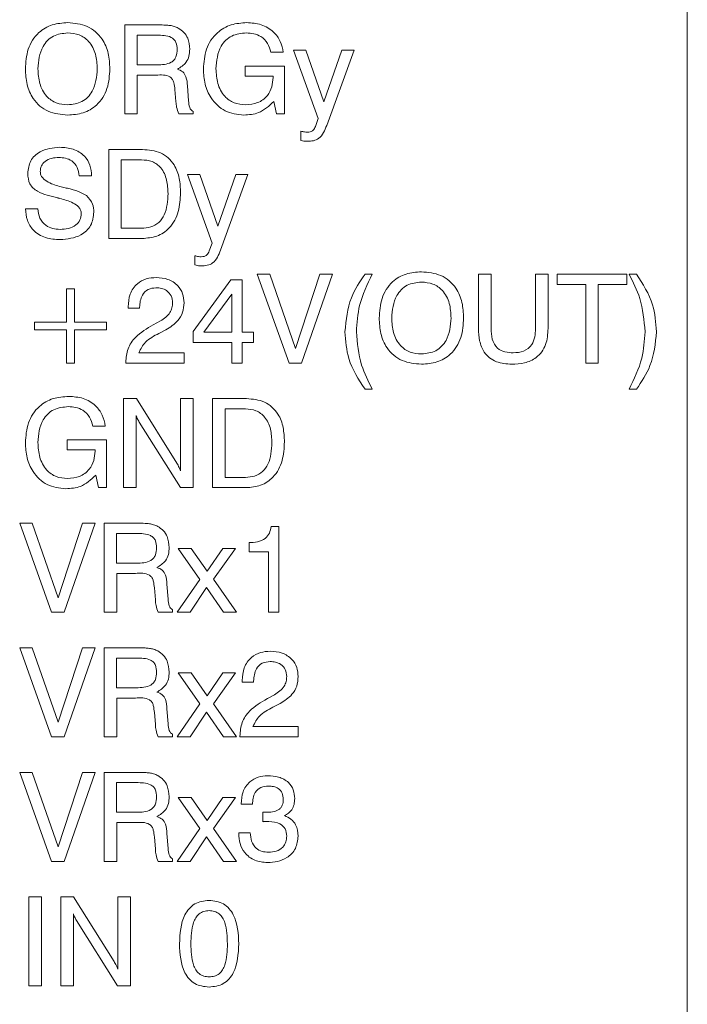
# Model space of a CAD drawing. Header units: millimetres. Extents: x 22 to 278, y 61 to 167.
# Tile 25 of 148: x 98.91 to 106.41, y 107.05 to 118.12. Entities that reach past the tile are written whole.
import ezdxf

# ---------------------------------------------------------------- set-up
doc = ezdxf.new("R2010")
doc.units = ezdxf.units.MM
doc.layers.get('0').update_dxf_attribs({"lineweight": 15})

msp = doc.modelspace()

# ---------------------------------------------------------------- linework, layer by layer
for p, q in [((106.4064, 98.3111), (106.4064, 129.6611)), ((100.0858, 118.0611), (100.4689, 118.0611)), ((100.0858, 117.0611), (100.0858, 118.0611)), ((100.2255, 117.9457), (100.2255, 117.6124)), ((100.4474, 117.9457), (100.2255, 117.9457)), ((101.8679, 117.7534), (101.7269, 117.7534)), ((101.9833, 117.779), (102.1205, 117.779)), ((102.2603, 117.0078), (101.9833, 117.779)), ((102.1205, 117.779), (102.323, 117.1985)), ((102.323, 117.1985), (102.5255, 117.779)), ((102.6628, 117.779), (102.3551, 116.9313)), ((102.5255, 117.779), (102.6628, 117.779)), ((100.2255, 117.6124), (100.4474, 117.6124)), ((101.4398, 117.4842), (101.4398, 117.5995)), ((101.4398, 117.5995), (101.8807, 117.5995)), ((101.8807, 117.5995), (101.8807, 117.0611)), ((100.2269, 117.497), (100.2269, 117.0611)), ((100.4372, 117.497), (100.2269, 117.497)), ((101.7525, 117.4842), (101.4398, 117.4842)), ((101.7525, 117.4717), (101.7525, 117.4842)), ((100.6618, 117.2013), (100.6499, 117.3339)), ((100.791, 117.3754), (100.8034, 117.2075)), ((100.6618, 117.1971), (100.6618, 117.2013)), ((101.7914, 117.0611), (101.7605, 117.2005)), ((100.8551, 117.0893), (100.8551, 117.0611)), ((100.2269, 117.0611), (100.0858, 117.0611)), ((100.8551, 117.0611), (100.6924, 117.0611)), ((101.8807, 117.0611), (101.7914, 117.0611)), ((102.2283, 116.9213), (102.2603, 117.0078)), ((102.0658, 116.7634), (102.0658, 116.8678)), ((99.9064, 115.6611), (99.9064, 116.6611)), ((99.9064, 116.6611), (100.2874, 116.6611)), ((100.276, 116.5457), (100.0474, 116.5457)), ((100.0474, 116.5457), (100.0474, 115.7765)), ((99.7141, 116.3662), (99.573, 116.3656)), ((100.791, 116.379), (100.9282, 116.379)), ((101.068, 115.6078), (100.791, 116.379)), ((100.9282, 116.379), (101.1307, 115.7985)), ((101.1307, 115.7985), (101.3332, 116.379)), ((101.4705, 116.379), (101.1628, 115.5313)), ((101.3332, 116.379), (101.4705, 116.379)), ((98.9705, 115.9944), (99.1115, 115.9944)), ((100.0474, 115.7765), (100.276, 115.7765)), ((100.282, 115.6611), (99.9064, 115.6611)), ((101.036, 115.5213), (101.068, 115.6078)), ((100.8735, 115.3634), (100.8735, 115.4678)), ((100.8551, 114.614), (101.2794, 115.197)), ((101.2794, 115.197), (101.4064, 115.197)), ((101.4064, 115.197), (101.4064, 114.6072)), ((101.573, 115.2611), (101.7149, 115.2611)), ((101.932, 114.2611), (101.573, 115.2611)), ((101.7149, 115.2611), (102.0041, 114.4239)), ((102.0041, 114.4239), (102.2796, 115.2611)), ((102.4192, 115.2611), (102.073, 114.2611)), ((102.2796, 115.2611), (102.4192, 115.2611)), ((102.7856, 115.2611), (102.8679, 115.2611)), ((104.0602, 115.2611), (104.2012, 115.2611)), ((104.0602, 114.6491), (104.0602, 115.2611)), ((104.2012, 115.2611), (104.2012, 114.6477)), ((104.7012, 115.2611), (104.8423, 115.2611)), ((104.7012, 114.6477), (104.7012, 115.2611)), ((104.8423, 115.2611), (104.8423, 114.6491)), ((104.9448, 115.2611), (105.7269, 115.2611)), ((104.9448, 115.1457), (104.9448, 115.2611)), ((105.7269, 115.2611), (105.7269, 115.1457)), ((105.7525, 115.2611), (105.8352, 115.2611)), ((99.432, 115.0944), (99.5217, 115.0944)), ((99.432, 114.7226), (99.432, 115.0944)), ((99.5217, 115.0944), (99.5217, 114.7226)), ((105.2653, 115.1457), (104.9448, 115.1457)), ((105.2653, 114.2611), (105.2653, 115.1457)), ((105.7269, 115.1457), (105.4064, 115.1457)), ((105.4064, 115.1457), (105.4064, 114.2611)), ((101.291, 115.0365), (100.9755, 114.6072)), ((101.291, 114.6072), (101.291, 115.0365)), ((100.1243, 114.8765), (100.1243, 114.8931)), ((100.2525, 114.8765), (100.1243, 114.8765)), ((100.2525, 114.8877), (100.2525, 114.8765)), ((99.073, 114.7226), (99.432, 114.7226)), ((99.073, 114.6329), (99.073, 114.7226)), ((99.5217, 114.7226), (99.8807, 114.7226)), ((99.8807, 114.7226), (99.8807, 114.6329)), ((100.4064, 114.6898), (100.4863, 114.7344)), ((99.432, 114.6329), (99.073, 114.6329)), ((99.432, 114.2611), (99.432, 114.6329)), ((99.8807, 114.6329), (99.5217, 114.6329)), ((99.5217, 114.6329), (99.5217, 114.2611)), ((100.5496, 114.6357), (100.4699, 114.5944)), ((100.8551, 114.4918), (100.8551, 114.614)), ((100.9755, 114.6072), (101.291, 114.6072)), ((101.4064, 114.6072), (101.5346, 114.6072)), ((101.5346, 114.6072), (101.5346, 114.4918)), ((101.291, 114.4918), (100.8551, 114.4918)), ((101.291, 114.2611), (101.291, 114.4918)), ((101.5346, 114.4918), (101.4064, 114.4918)), ((101.4064, 114.4918), (101.4064, 114.2611)), ((100.2437, 114.3765), (100.7525, 114.3765)), ((100.7525, 114.3765), (100.7525, 114.2611)), ((99.5217, 114.2611), (99.432, 114.2611)), ((100.0987, 114.2611), (100.0987, 114.2689)), ((100.7525, 114.2611), (100.0987, 114.2611)), ((101.4064, 114.2611), (101.291, 114.2611)), ((102.073, 114.2611), (101.932, 114.2611)), ((105.4064, 114.2611), (105.2653, 114.2611)), ((102.8679, 113.9662), (102.7856, 113.9662)), ((105.8352, 113.9662), (105.7525, 113.9662)), ((100.073, 113.8611), (100.2175, 113.8611)), ((100.073, 112.8611), (100.073, 113.8611)), ((100.2175, 113.8611), (100.6714, 113.1347)), ((100.7141, 113.0506), (100.7141, 113.8611)), ((100.7141, 113.8611), (100.8551, 113.8611)), ((100.8551, 113.8611), (100.8551, 112.8611)), ((101.073, 113.8611), (101.454, 113.8611)), ((101.073, 112.8611), (101.073, 113.8611)), ((100.2141, 113.6716), (100.2141, 112.8611)), ((101.4426, 113.7457), (101.2141, 113.7457)), ((101.2141, 113.7457), (101.2141, 112.9765)), ((99.8679, 113.5534), (99.7269, 113.5534)), ((100.712, 112.8611), (100.2491, 113.5977)), ((99.4398, 113.3995), (99.8807, 113.3995)), ((99.4398, 113.2842), (99.4398, 113.3995)), ((99.8807, 113.3995), (99.8807, 112.8611)), ((99.7525, 113.2842), (99.4398, 113.2842)), ((99.7525, 113.2717), (99.7525, 113.2842)), ((99.7914, 112.8611), (99.7605, 113.0005)), ((101.2141, 112.9765), (101.4426, 112.9765)), ((99.8807, 112.8611), (99.7914, 112.8611)), ((100.2141, 112.8611), (100.073, 112.8611)), ((100.8551, 112.8611), (100.712, 112.8611)), ((101.4486, 112.8611), (101.073, 112.8611)), ((98.9064, 112.4611), (99.0482, 112.4611)), ((99.2653, 111.4611), (98.9064, 112.4611)), ((99.0482, 112.4611), (99.3374, 111.6239)), ((99.3374, 111.6239), (99.6129, 112.4611)), ((99.7525, 112.4611), (99.4064, 111.4611)), ((99.6129, 112.4611), (99.7525, 112.4611)), ((99.8551, 111.4611), (99.8551, 112.4611)), ((99.8551, 112.4611), (100.2381, 112.4611)), ((100.2167, 112.3457), (99.9947, 112.3457)), ((99.9947, 112.3457), (99.9947, 112.0124)), ((101.7303, 112.4226), (101.8166, 112.4226)), ((101.8166, 112.4226), (101.8166, 111.4611)), ((101.4833, 112.1406), (101.4833, 112.2431)), ((100.9306, 111.8305), (100.6884, 112.179)), ((100.6884, 112.179), (100.8322, 112.179)), ((100.8322, 112.179), (101.0117, 111.921)), ((101.0117, 111.921), (101.1876, 112.179)), ((101.3294, 112.179), (101.0838, 111.8319)), ((101.1876, 112.179), (101.3294, 112.179)), ((101.7012, 112.1406), (101.4833, 112.1406)), ((101.7012, 111.4611), (101.7012, 112.1406)), ((99.9947, 112.0124), (100.2167, 112.0124)), ((100.2064, 111.897), (99.9961, 111.897)), ((99.9961, 111.897), (99.9961, 111.4611)), ((100.5602, 111.7754), (100.5726, 111.6075)), ((100.6756, 111.4611), (100.9306, 111.8305)), ((101.0838, 111.8319), (101.3423, 111.4611)), ((100.431, 111.6013), (100.4192, 111.7339)), ((101.0055, 111.7385), (100.8196, 111.4611)), ((101.1956, 111.4611), (101.0055, 111.7385)), ((100.431, 111.5971), (100.431, 111.6013)), ((99.4064, 111.4611), (99.2653, 111.4611)), ((99.9961, 111.4611), (99.8551, 111.4611)), ((100.6243, 111.4611), (100.4616, 111.4611)), ((100.6243, 111.4893), (100.6243, 111.4611)), ((100.8196, 111.4611), (100.6756, 111.4611)), ((101.3423, 111.4611), (101.1956, 111.4611)), ((101.8166, 111.4611), (101.7012, 111.4611)), ((98.9064, 111.0611), (99.0482, 111.0611)), ((99.2653, 110.0611), (98.9064, 111.0611)), ((99.0482, 111.0611), (99.3374, 110.2239)), ((99.3374, 110.2239), (99.6129, 111.0611)), ((99.7525, 111.0611), (99.4064, 110.0611)), ((99.6129, 111.0611), (99.7525, 111.0611)), ((99.8551, 110.0611), (99.8551, 111.0611)), ((99.8551, 111.0611), (100.2381, 111.0611)), ((99.9947, 110.9457), (99.9947, 110.6124)), ((100.2167, 110.9457), (99.9947, 110.9457)), ((100.6884, 110.779), (100.8322, 110.779)), ((100.9306, 110.4305), (100.6884, 110.779)), ((100.8322, 110.779), (101.0117, 110.521)), ((101.0117, 110.521), (101.1876, 110.779)), ((101.3294, 110.779), (101.0838, 110.4319)), ((101.1876, 110.779), (101.3294, 110.779)), ((101.4064, 110.6765), (101.4064, 110.6931)), ((101.5346, 110.6765), (101.4064, 110.6765)), ((101.5346, 110.6877), (101.5346, 110.6765)), ((99.9947, 110.6124), (100.2167, 110.6124)), ((100.2064, 110.497), (99.9961, 110.497)), ((99.9961, 110.497), (99.9961, 110.0611)), ((101.6884, 110.4898), (101.7683, 110.5344)), ((101.8316, 110.4357), (101.7519, 110.3944)), ((100.431, 110.2013), (100.4192, 110.3339)), ((100.5602, 110.3754), (100.5726, 110.2075)), ((100.6756, 110.0611), (100.9306, 110.4305)), ((101.0055, 110.3385), (100.8196, 110.0611)), ((101.1956, 110.0611), (101.0055, 110.3385)), ((101.0838, 110.4319), (101.3423, 110.0611)), ((100.431, 110.1971), (100.431, 110.2013)), ((101.5258, 110.1765), (102.0346, 110.1765)), ((102.0346, 110.1765), (102.0346, 110.0611)), ((99.4064, 110.0611), (99.2653, 110.0611)), ((99.9961, 110.0611), (99.8551, 110.0611)), ((100.6243, 110.0611), (100.4616, 110.0611)), ((100.6243, 110.0893), (100.6243, 110.0611)), ((100.8196, 110.0611), (100.6756, 110.0611)), ((101.3423, 110.0611), (101.1956, 110.0611)), ((101.3807, 110.0611), (101.3807, 110.0689)), ((102.0346, 110.0611), (101.3807, 110.0611)), ((99.2653, 108.6611), (98.9064, 109.6611)), ((98.9064, 109.6611), (99.0482, 109.6611)), ((99.0482, 109.6611), (99.3374, 108.8239)), ((99.3374, 108.8239), (99.6129, 109.6611)), ((99.7525, 109.6611), (99.4064, 108.6611)), ((99.6129, 109.6611), (99.7525, 109.6611)), ((99.8551, 108.6611), (99.8551, 109.6611)), ((99.8551, 109.6611), (100.2381, 109.6611)), ((99.9947, 109.5457), (99.9947, 109.2124)), ((100.2167, 109.5457), (99.9947, 109.5457)), ((100.6884, 109.379), (100.8322, 109.379)), ((100.9306, 109.0305), (100.6884, 109.379)), ((100.8322, 109.379), (101.0117, 109.121)), ((101.0117, 109.121), (101.1876, 109.379)), ((101.3294, 109.379), (101.0838, 109.0319)), ((101.1876, 109.379), (101.3294, 109.379)), ((101.3935, 109.3021), (101.3935, 109.3089)), ((101.5217, 109.3021), (101.3935, 109.3021)), ((99.9947, 109.2124), (100.2167, 109.2124)), ((101.6363, 109.1068), (101.6369, 109.2136)), ((101.6409, 109.1074), (101.6363, 109.1068)), ((100.2064, 109.097), (99.9961, 109.097)), ((99.9961, 109.097), (99.9961, 108.6611)), ((100.6756, 108.6611), (100.9306, 109.0305)), ((101.0838, 109.0319), (101.3423, 108.6611)), ((100.431, 108.8013), (100.4192, 108.9339)), ((100.5602, 108.9754), (100.5726, 108.8075)), ((101.0055, 108.9385), (100.8196, 108.6611)), ((101.1956, 108.6611), (101.0055, 108.9385)), ((101.3679, 108.9746), (101.3679, 108.9816)), ((101.3679, 108.9816), (101.4961, 108.9816)), ((100.431, 108.7971), (100.431, 108.8013)), ((100.6243, 108.6893), (100.6243, 108.6611)), ((99.4064, 108.6611), (99.2653, 108.6611)), ((99.9961, 108.6611), (99.8551, 108.6611)), ((100.6243, 108.6611), (100.4616, 108.6611)), ((100.8196, 108.6611), (100.6756, 108.6611)), ((101.3423, 108.6611), (101.1956, 108.6611)), ((99.0089, 108.2611), (99.1499, 108.2611)), ((99.0089, 107.2611), (99.0089, 108.2611)), ((99.1499, 108.2611), (99.1499, 107.2611)), ((99.3679, 108.2611), (99.5123, 108.2611)), ((99.3679, 107.2611), (99.3679, 108.2611)), ((99.5123, 108.2611), (99.9663, 107.5347)), ((100.0089, 108.2611), (100.1499, 108.2611)), ((100.0089, 107.4506), (100.0089, 108.2611)), ((100.1499, 108.2611), (100.1499, 107.2611)), ((99.5089, 108.0716), (99.5089, 107.2611)), ((100.0069, 107.2611), (99.544, 107.9977)), ((99.1499, 107.2611), (99.0089, 107.2611)), ((99.5089, 107.2611), (99.3679, 107.2611)), ((100.1499, 107.2611), (100.0069, 107.2611))]:
    msp.add_line(p, q)
for points, knots in [([(98.9705, 117.5675), (98.9752, 117.6423), (98.9848, 117.7914), (99.0988, 117.9758), (99.2697, 118.0748), (99.387, 118.0827), (99.4458, 118.0867)], [0, 0, 0, 0, 0.28065639, 0.559563, 0.77940449, 1, 1, 1, 1]), ([(99.4458, 118.0867), (99.5209, 118.0802), (99.6708, 118.0671), (99.836, 117.9223), (99.9102, 117.743), (99.9162, 117.6261), (99.9192, 117.5675)], [0, 0, 0, 0, 0.27994947, 0.55846742, 0.77891013, 1, 1, 1, 1]), ([(100.9705, 117.5661), (100.9757, 117.6417), (100.9862, 117.7926), (101.1066, 117.9754), (101.2791, 118.0744), (101.3977, 118.0826), (101.457, 118.0867)], [0, 0, 0, 0, 0.2805104, 0.5594555, 0.7793826, 1, 1, 1, 1]), ([(101.457, 118.0867), (101.5118, 118.083), (101.6211, 118.0756), (101.7568, 117.9959), (101.8412, 117.8799), (101.859, 117.7956), (101.8679, 117.7534)], [0, 0, 0, 0, 0.2803652, 0.5596239, 0.7795759, 1, 1, 1, 1]), ([(99.4458, 117.9713), (99.3899, 117.9653), (99.2782, 117.9534), (99.1307, 117.7999), (99.1188, 117.6557), (99.1115, 117.5675)], [0, 0, 0, 0, 0.2803874, 0.5599415, 1, 1, 1, 1]), ([(99.7782, 117.5675), (99.7752, 117.6229), (99.7692, 117.7333), (99.6973, 117.8754), (99.5768, 117.9607), (99.4895, 117.9678), (99.4458, 117.9713)], [0, 0, 0, 0, 0.28094, 0.560286, 0.7797841, 1, 1, 1, 1]), ([(100.4689, 118.0611), (100.4942, 118.0609), (100.536, 118.0605), (100.594, 118.0561), (100.6427, 118.0466), (100.6726, 118.033), (100.6876, 118.0262)], [0, 0, 0, 0, 0.34020057, 0.56029865, 0.78016673, 1, 1, 1, 1]), ([(100.6876, 118.0262), (100.7099, 118.0115), (100.7544, 117.9819), (100.8065, 117.8988), (100.8128, 117.8302), (100.8166, 117.7882)], [0, 0, 0, 0, 0.280382, 0.560589, 1, 1, 1, 1]), ([(101.4526, 117.9713), (101.3961, 117.9659), (101.2833, 117.9551), (101.1306, 117.8035), (101.1187, 117.6574), (101.1115, 117.5681)], [0, 0, 0, 0, 0.2807218, 0.5601278, 1, 1, 1, 1]), ([(101.7269, 117.7534), (101.7177, 117.7885), (101.6993, 117.8587), (101.6242, 117.9314), (101.5375, 117.9667), (101.481, 117.9698), (101.4526, 117.9713)], [0, 0, 0, 0, 0.2799482, 0.5590031, 0.7792814, 1, 1, 1, 1]), ([(100.6756, 117.786), (100.6738, 117.8133), (100.6711, 117.8542), (100.6414, 117.9009), (100.5721, 117.9453), (100.5028, 117.9455), (100.4474, 117.9457)], [0, 0, 0, 0, 0.2499136, 0.3751179, 0.5002848, 1, 1, 1, 1]), ([(100.4474, 117.6124), (100.5049, 117.6134), (100.5768, 117.6148), (100.6431, 117.6672), (100.6713, 117.7161), (100.6739, 117.7581), (100.6756, 117.786)], [0, 0, 0, 0, 0.4986779, 0.6240625, 0.7495587, 1, 1, 1, 1]), ([(100.8166, 117.7882), (100.815, 117.7621), (100.8118, 117.7099), (100.7717, 117.6218), (100.7136, 117.5856), (100.6782, 117.5635)], [0, 0, 0, 0, 0.2811417, 0.5617649, 1, 1, 1, 1]), ([(99.4458, 117.0483), (99.3706, 117.0548), (99.2206, 117.068), (99.0545, 117.2123), (98.9798, 117.3917), (98.9736, 117.5088), (98.9705, 117.5675)], [0, 0, 0, 0, 0.2799747, 0.5585368, 0.7789397, 1, 1, 1, 1]), ([(99.1115, 117.5675), (99.1145, 117.512), (99.1206, 117.4013), (99.1935, 117.2593), (99.3145, 117.1741), (99.402, 117.1671), (99.4458, 117.1636)], [0, 0, 0, 0, 0.28091526, 0.56022051, 0.77975387, 1, 1, 1, 1]), ([(99.4458, 117.1636), (99.5016, 117.1697), (99.613, 117.1819), (99.759, 117.3359), (99.7709, 117.4796), (99.7782, 117.5675)], [0, 0, 0, 0, 0.280273, 0.5599391, 1, 1, 1, 1]), ([(99.9192, 117.5675), (99.9145, 117.4928), (99.9051, 117.344), (99.7918, 117.1597), (99.6216, 117.0604), (99.5045, 117.0523), (99.4458, 117.0483)], [0, 0, 0, 0, 0.2806789, 0.5596353, 0.7794046, 1, 1, 1, 1]), ([(100.6782, 117.5635), (100.6996, 117.5557), (100.7423, 117.5403), (100.7846, 117.4675), (100.7886, 117.4104), (100.791, 117.3754)], [0, 0, 0, 0, 0.2800074, 0.55827579, 1, 1, 1, 1]), ([(101.4244, 117.0483), (101.3516, 117.0568), (101.206, 117.074), (101.0545, 117.2231), (100.98, 117.3953), (100.9736, 117.5091), (100.9705, 117.5661)], [0, 0, 0, 0, 0.2792699, 0.5583995, 0.7789645, 1, 1, 1, 1]), ([(101.1115, 117.5681), (101.1145, 117.5127), (101.1206, 117.4021), (101.193, 117.2604), (101.3132, 117.1745), (101.4005, 117.1673), (101.4442, 117.1636)], [0, 0, 0, 0, 0.2809446, 0.5602745, 0.7798262, 1, 1, 1, 1]), ([(100.6499, 117.3339), (100.6473, 117.3603), (100.6435, 117.3998), (100.6262, 117.4512), (100.5635, 117.5051), (100.4934, 117.5006), (100.4372, 117.497)], [0, 0, 0, 0, 0.2510367, 0.3764297, 0.5003325, 1, 1, 1, 1]), ([(101.4442, 117.1636), (101.4905, 117.1674), (101.5828, 117.175), (101.6896, 117.2563), (101.7455, 117.3631), (101.7502, 117.4355), (101.7525, 117.4717)], [0, 0, 0, 0, 0.2801884, 0.5591576, 0.7792559, 1, 1, 1, 1]), ([(100.6924, 117.0611), (100.6833, 117.0857), (100.667, 117.1297), (100.6634, 117.1765), (100.6618, 117.1971)], [0, 0, 0, 0, 0.5584111, 1, 1, 1, 1]), ([(100.8034, 117.2075), (100.8056, 117.1822), (100.8086, 117.147), (100.8295, 117.1054), (100.8466, 117.0947), (100.8551, 117.0893)], [0, 0, 0, 0, 0.5606769, 0.7806542, 1, 1, 1, 1]), ([(101.7605, 117.2005), (101.7071, 117.1505), (101.6113, 117.061), (101.4817, 117.0522), (101.4244, 117.0483)], [0, 0, 0, 0, 0.5581992, 1, 1, 1, 1]), ([(102.0658, 116.8678), (102.079, 116.8641), (102.1025, 116.8574), (102.1268, 116.8564), (102.1375, 116.8559)], [0, 0, 0, 0, 0.5599203, 1, 1, 1, 1]), ([(102.1375, 116.8559), (102.1488, 116.8565), (102.1714, 116.8577), (102.2088, 116.8775), (102.2209, 116.9047), (102.2283, 116.9213)], [0, 0, 0, 0, 0.2812835, 0.5613162, 1, 1, 1, 1]), ([(102.3551, 116.9313), (102.3333, 116.8754), (102.303, 116.7976), (102.2058, 116.7558), (102.1611, 116.7542), (102.1387, 116.7534)], [0, 0, 0, 0, 0.5585432, 0.7786537, 1, 1, 1, 1]), ([(102.1387, 116.7534), (102.1249, 116.754), (102.1003, 116.7551), (102.0764, 116.7609), (102.0658, 116.7634)], [0, 0, 0, 0, 0.559816, 1, 1, 1, 1]), ([(98.9961, 116.392), (99.0025, 116.4411), (99.0152, 116.5393), (99.1521, 116.6661), (99.2784, 116.6789), (99.3555, 116.6867)], [0, 0, 0, 0, 0.2800815, 0.5602487, 1, 1, 1, 1]), ([(99.3555, 116.6867), (99.4064, 116.6835), (99.508, 116.677), (99.6338, 116.6006), (99.7045, 116.4862), (99.7109, 116.4062), (99.7141, 116.3662)], [0, 0, 0, 0, 0.2806505, 0.5597011, 0.7794924, 1, 1, 1, 1]), ([(100.2874, 116.6611), (100.3569, 116.6555), (100.4956, 116.6443), (100.6463, 116.5061), (100.7067, 116.3377), (100.7116, 116.2298), (100.7141, 116.1757)], [0, 0, 0, 0, 0.2800467, 0.5581152, 0.7787196, 1, 1, 1, 1]), ([(99.3469, 116.5713), (99.3192, 116.5698), (99.2641, 116.5668), (99.1931, 116.5338), (99.1442, 116.4783), (99.1395, 116.4347), (99.1371, 116.4129)], [0, 0, 0, 0, 0.2810068, 0.5608592, 0.7803651, 1, 1, 1, 1]), ([(99.573, 116.3656), (99.5687, 116.3977), (99.56, 116.4618), (99.4995, 116.5337), (99.4226, 116.5674), (99.3721, 116.57), (99.3469, 116.5713)], [0, 0, 0, 0, 0.28026567, 0.55888712, 0.77909559, 1, 1, 1, 1]), ([(100.573, 116.1655), (100.5707, 116.2167), (100.5661, 116.3187), (100.5075, 116.4536), (100.3973, 116.5361), (100.3165, 116.5425), (100.276, 116.5457)], [0, 0, 0, 0, 0.2811769, 0.5605901, 0.7797941, 1, 1, 1, 1]), ([(99.1371, 116.4129), (99.1386, 116.3998), (99.1414, 116.3736), (99.1707, 116.3289), (99.2473, 116.276), (99.3231, 116.2555), (99.3737, 116.2418)], [0, 0, 0, 0, 0.1247901, 0.2498143, 0.4994931, 1, 1, 1, 1]), ([(99.3332, 116.1168), (99.2547, 116.1357), (99.1564, 116.1592), (99.0553, 116.2254), (99.0058, 116.2908), (99, 116.3516), (98.9961, 116.392)], [0, 0, 0, 0, 0.5009429, 0.6261882, 0.7512681, 1, 1, 1, 1]), ([(99.3737, 116.2418), (99.3838, 116.2393), (99.4017, 116.2347), (99.4197, 116.2303), (99.4276, 116.2284)], [0, 0, 0, 0, 0.55999938, 1, 1, 1, 1]), ([(99.4276, 116.2284), (99.4303, 116.2278), (99.435, 116.2268), (99.4397, 116.2255), (99.4418, 116.225)], [0, 0, 0, 0, 0.55993953, 1, 1, 1, 1]), ([(99.4418, 116.225), (99.4843, 116.2153), (99.56, 116.1982), (99.6275, 116.1601), (99.6572, 116.1434)], [0, 0, 0, 0, 0.5609071, 1, 1, 1, 1]), ([(99.3557, 116.1116), (99.3515, 116.1125), (99.344, 116.1141), (99.3365, 116.116), (99.3332, 116.1168)], [0, 0, 0, 0, 0.5600021, 1, 1, 1, 1]), ([(99.5987, 115.9411), (99.5971, 115.9544), (99.5938, 115.9809), (99.5623, 116.0251), (99.4837, 116.0767), (99.4069, 116.0976), (99.3557, 116.1116)], [0, 0, 0, 0, 0.1246741, 0.2496046, 0.4993263, 1, 1, 1, 1]), ([(99.6572, 116.1434), (99.684, 116.1135), (99.7321, 116.0598), (99.7374, 115.9884), (99.7397, 115.957)], [0, 0, 0, 0, 0.5582843, 1, 1, 1, 1]), ([(100.276, 115.7765), (100.3108, 115.7788), (100.3803, 115.7833), (100.4738, 115.8367), (100.5619, 115.9638), (100.5684, 116.0823), (100.573, 116.1655)], [0, 0, 0, 0, 0.1872317, 0.3737734, 0.560603, 1, 1, 1, 1]), ([(100.7141, 116.1757), (100.7102, 116.1044), (100.7026, 115.9623), (100.6075, 115.7804), (100.4503, 115.6739), (100.3382, 115.6654), (100.282, 115.6611)], [0, 0, 0, 0, 0.2809357, 0.5601478, 0.7796631, 1, 1, 1, 1]), ([(99.3595, 115.6483), (99.3044, 115.6515), (99.1947, 115.6581), (99.0576, 115.7402), (98.9841, 115.8653), (98.975, 115.9513), (98.9705, 115.9944)], [0, 0, 0, 0, 0.2806572, 0.5594293, 0.7792976, 1, 1, 1, 1]), ([(99.1115, 115.9944), (99.1154, 115.9586), (99.1233, 115.887), (99.1915, 115.808), (99.2757, 115.7686), (99.3318, 115.7653), (99.3599, 115.7636)], [0, 0, 0, 0, 0.2799175, 0.5588303, 0.7791028, 1, 1, 1, 1]), ([(99.7397, 115.957), (99.7332, 115.905), (99.7203, 115.8012), (99.5744, 115.6683), (99.441, 115.6558), (99.3595, 115.6483)], [0, 0, 0, 0, 0.2800099, 0.560069, 1, 1, 1, 1]), ([(99.3599, 115.7636), (99.3912, 115.7651), (99.4537, 115.7681), (99.5352, 115.8039), (99.5908, 115.8669), (99.596, 115.9164), (99.5987, 115.9411)], [0, 0, 0, 0, 0.2811235, 0.5609486, 0.7803381, 1, 1, 1, 1]), ([(101.1628, 115.5313), (101.141, 115.4754), (101.1107, 115.3976), (101.0135, 115.3558), (100.9688, 115.3542), (100.9464, 115.3534)], [0, 0, 0, 0, 0.5585432, 0.7786537, 1, 1, 1, 1]), ([(100.8735, 115.4678), (100.8867, 115.4641), (100.9101, 115.4574), (100.9345, 115.4564), (100.9452, 115.4559)], [0, 0, 0, 0, 0.5599203, 1, 1, 1, 1]), ([(100.9452, 115.4559), (100.9565, 115.4565), (100.9791, 115.4577), (101.0165, 115.4775), (101.0286, 115.5047), (101.036, 115.5213)], [0, 0, 0, 0, 0.2812835, 0.5613162, 1, 1, 1, 1]), ([(100.9464, 115.3534), (100.9326, 115.354), (100.908, 115.3551), (100.8841, 115.3609), (100.8735, 115.3634)], [0, 0, 0, 0, 0.55981597, 1, 1, 1, 1]), ([(100.1243, 114.8931), (100.1278, 114.9416), (100.1348, 115.0384), (100.215, 115.1539), (100.3264, 115.2151), (100.4024, 115.2201), (100.4404, 115.2226)], [0, 0, 0, 0, 0.28045108, 0.5593623, 0.779308, 1, 1, 1, 1]), ([(100.4404, 115.2226), (100.4851, 115.2193), (100.5742, 115.2128), (100.6817, 115.1421), (100.7442, 115.0427), (100.7497, 114.9726), (100.7525, 114.9376)], [0, 0, 0, 0, 0.2804405, 0.5596806, 0.7795919, 1, 1, 1, 1]), ([(102.5602, 114.6132), (102.5732, 114.7447), (102.5966, 114.9798), (102.7277, 115.175), (102.7856, 115.2611)], [0, 0, 0, 0, 0.5591203, 1, 1, 1, 1]), ([(102.8679, 115.2611), (102.8115, 115.1461), (102.7107, 114.9408), (102.6952, 114.7134), (102.6884, 114.6132)], [0, 0, 0, 0, 0.5599397, 1, 1, 1, 1]), ([(102.9448, 114.7675), (102.9496, 114.8423), (102.9591, 114.9914), (103.0732, 115.1758), (103.244, 115.2748), (103.3614, 115.2827), (103.4202, 115.2867)], [0, 0, 0, 0, 0.2806564, 0.559563, 0.7794045, 1, 1, 1, 1]), ([(103.4202, 115.2867), (103.4953, 115.2802), (103.6451, 115.2671), (103.8104, 115.1223), (103.8846, 114.943), (103.8905, 114.8261), (103.8935, 114.7675)], [0, 0, 0, 0, 0.2799495, 0.5584674, 0.7789101, 1, 1, 1, 1]), ([(105.932, 114.6132), (105.9207, 114.7405), (105.9004, 114.9681), (105.7977, 115.1715), (105.7525, 115.2611)], [0, 0, 0, 0, 0.55938799, 1, 1, 1, 1]), ([(105.8352, 115.2611), (105.9069, 115.1498), (106.0349, 114.9511), (106.0525, 114.7165), (106.0602, 114.6132)], [0, 0, 0, 0, 0.55973826, 1, 1, 1, 1]), ([(100.4374, 115.1072), (100.4068, 115.104), (100.3458, 115.0975), (100.2641, 115.0148), (100.2569, 114.9359), (100.2525, 114.8877)], [0, 0, 0, 0, 0.280567, 0.5602644, 1, 1, 1, 1]), ([(100.6243, 114.9386), (100.6216, 114.9653), (100.6161, 115.0187), (100.5632, 115.076), (100.5, 115.1038), (100.4583, 115.1061), (100.4374, 115.1072)], [0, 0, 0, 0, 0.2796101, 0.558548, 0.779048, 1, 1, 1, 1]), ([(103.4202, 115.1713), (103.3642, 115.1653), (103.2525, 115.1534), (103.1051, 114.9999), (103.0932, 114.8557), (103.0858, 114.7675)], [0, 0, 0, 0, 0.2803874, 0.5599415, 1, 1, 1, 1]), ([(103.7525, 114.7675), (103.7495, 114.8229), (103.7435, 114.9333), (103.6717, 115.0754), (103.5511, 115.1607), (103.4639, 115.1678), (103.4202, 115.1713)], [0, 0, 0, 0, 0.28094, 0.560286, 0.7797841, 1, 1, 1, 1]), ([(100.4863, 114.7344), (100.5276, 114.7618), (100.5852, 114.8001), (100.6205, 114.8814), (100.6231, 114.9195), (100.6243, 114.9386)], [0, 0, 0, 0, 0.5581266, 0.7790134, 1, 1, 1, 1]), ([(100.7525, 114.9376), (100.7497, 114.9016), (100.7439, 114.8297), (100.6771, 114.7149), (100.598, 114.6657), (100.5496, 114.6357)], [0, 0, 0, 0, 0.2802912, 0.560216, 1, 1, 1, 1]), ([(103.4202, 114.2483), (103.345, 114.2548), (103.195, 114.268), (103.0289, 114.4123), (102.9542, 114.5917), (102.9479, 114.7088), (102.9448, 114.7675)], [0, 0, 0, 0, 0.27997466, 0.55853676, 0.77893966, 1, 1, 1, 1]), ([(103.0858, 114.7675), (103.0889, 114.712), (103.095, 114.6013), (103.1679, 114.4593), (103.2889, 114.3741), (103.3764, 114.3671), (103.4202, 114.3636)], [0, 0, 0, 0, 0.2809153, 0.5602205, 0.7797539, 1, 1, 1, 1]), ([(103.4202, 114.3636), (103.4759, 114.3697), (103.5874, 114.3819), (103.7333, 114.5359), (103.7452, 114.6796), (103.7525, 114.7675)], [0, 0, 0, 0, 0.280273, 0.5599391, 1, 1, 1, 1]), ([(103.8935, 114.7675), (103.8888, 114.6928), (103.8795, 114.544), (103.7662, 114.3597), (103.596, 114.2604), (103.4788, 114.2523), (103.4202, 114.2483)], [0, 0, 0, 0, 0.2806789, 0.5596353, 0.7794046, 1, 1, 1, 1]), ([(100.0987, 114.2689), (100.1026, 114.3209), (100.1105, 114.4249), (100.2198, 114.5826), (100.3355, 114.6491), (100.4064, 114.6898)], [0, 0, 0, 0, 0.2799963, 0.5591981, 1, 1, 1, 1]), ([(104.4346, 114.2483), (104.3754, 114.2519), (104.2575, 114.2591), (104.12, 114.3666), (104.0665, 114.5109), (104.0623, 114.603), (104.0602, 114.6491)], [0, 0, 0, 0, 0.2805654, 0.558332, 0.7787362, 1, 1, 1, 1]), ([(104.2012, 114.6477), (104.203, 114.6081), (104.2064, 114.5293), (104.2618, 114.4263), (104.3575, 114.3813), (104.4195, 114.3781), (104.4506, 114.3765)], [0, 0, 0, 0, 0.2811563, 0.5592891, 0.7790219, 1, 1, 1, 1]), ([(104.8423, 114.6491), (104.8386, 114.5876), (104.8313, 114.4652), (104.7263, 114.3184), (104.5785, 114.2554), (104.4826, 114.2506), (104.4346, 114.2483)], [0, 0, 0, 0, 0.2806297, 0.5587355, 0.7789096, 1, 1, 1, 1]), ([(104.4506, 114.3765), (104.4906, 114.3788), (104.5701, 114.3835), (104.6625, 114.4568), (104.6971, 114.5546), (104.6998, 114.6166), (104.7012, 114.6477)], [0, 0, 0, 0, 0.2805967, 0.5581829, 0.7786934, 1, 1, 1, 1]), ([(100.4699, 114.5944), (100.4148, 114.566), (100.3168, 114.5156), (100.2659, 114.4188), (100.2437, 114.3765)], [0, 0, 0, 0, 0.5626058, 1, 1, 1, 1]), ([(102.7856, 113.9662), (102.7139, 114.0773), (102.586, 114.2757), (102.5681, 114.5101), (102.5602, 114.6132)], [0, 0, 0, 0, 0.5597464, 1, 1, 1, 1]), ([(102.6884, 114.6132), (102.6996, 114.4861), (102.7197, 114.2587), (102.8226, 114.0557), (102.8679, 113.9662)], [0, 0, 0, 0, 0.5593896, 1, 1, 1, 1]), ([(105.7525, 113.9662), (105.8087, 114.0811), (105.909, 114.2862), (105.925, 114.5133), (105.932, 114.6132)], [0, 0, 0, 0, 0.5599696, 1, 1, 1, 1]), ([(106.0602, 114.6132), (106.0471, 114.482), (106.0236, 114.2473), (105.8929, 114.0522), (105.8352, 113.9662)], [0, 0, 0, 0, 0.5591166, 1, 1, 1, 1]), ([(98.9705, 113.3661), (98.9757, 113.4417), (98.9862, 113.5926), (99.1066, 113.7754), (99.2791, 113.8744), (99.3977, 113.8826), (99.457, 113.8867)], [0, 0, 0, 0, 0.28051043, 0.55945549, 0.77938264, 1, 1, 1, 1]), ([(99.457, 113.8867), (99.5118, 113.883), (99.6211, 113.8756), (99.7568, 113.7959), (99.8412, 113.6799), (99.859, 113.5956), (99.8679, 113.5534)], [0, 0, 0, 0, 0.2803652, 0.5596239, 0.7795759, 1, 1, 1, 1]), ([(99.4526, 113.7713), (99.3961, 113.7659), (99.2833, 113.7551), (99.1306, 113.6035), (99.1187, 113.4574), (99.1115, 113.3681)], [0, 0, 0, 0, 0.2807218, 0.5601278, 1, 1, 1, 1]), ([(99.7269, 113.5534), (99.7177, 113.5885), (99.6993, 113.6587), (99.6242, 113.7314), (99.5375, 113.7667), (99.481, 113.7698), (99.4526, 113.7713)], [0, 0, 0, 0, 0.27994821, 0.55900313, 0.77928143, 1, 1, 1, 1]), ([(101.454, 113.8611), (101.5236, 113.8555), (101.6623, 113.8443), (101.8129, 113.7061), (101.8734, 113.5377), (101.8783, 113.4298), (101.8807, 113.3757)], [0, 0, 0, 0, 0.2800467, 0.5581152, 0.7787196, 1, 1, 1, 1]), ([(100.2491, 113.5977), (100.2416, 113.611), (100.2283, 113.6349), (100.2184, 113.6604), (100.2141, 113.6716)], [0, 0, 0, 0, 0.5599377, 1, 1, 1, 1]), ([(101.7397, 113.3655), (101.7374, 113.4167), (101.7328, 113.5187), (101.6741, 113.6536), (101.564, 113.7361), (101.4831, 113.7425), (101.4426, 113.7457)], [0, 0, 0, 0, 0.2811769, 0.5605901, 0.7797941, 1, 1, 1, 1]), ([(99.4244, 112.8483), (99.3516, 112.8568), (99.206, 112.874), (99.0545, 113.0231), (98.98, 113.1953), (98.9736, 113.3091), (98.9705, 113.3661)], [0, 0, 0, 0, 0.2792699, 0.5583995, 0.7789645, 1, 1, 1, 1]), ([(99.1115, 113.3681), (99.1145, 113.3127), (99.1206, 113.2021), (99.193, 113.0604), (99.3132, 112.9745), (99.4005, 112.9673), (99.4442, 112.9636)], [0, 0, 0, 0, 0.2809446, 0.5602745, 0.7798262, 1, 1, 1, 1]), ([(101.4426, 112.9765), (101.4774, 112.9788), (101.5469, 112.9833), (101.6405, 113.0367), (101.7285, 113.1638), (101.7351, 113.2823), (101.7397, 113.3655)], [0, 0, 0, 0, 0.1872317, 0.3737734, 0.560603, 1, 1, 1, 1]), ([(101.8807, 113.3757), (101.8769, 113.3044), (101.8693, 113.1623), (101.7742, 112.9804), (101.617, 112.8739), (101.5048, 112.8654), (101.4486, 112.8611)], [0, 0, 0, 0, 0.2809357, 0.5601478, 0.7796631, 1, 1, 1, 1]), ([(99.4442, 112.9636), (99.4905, 112.9674), (99.5828, 112.975), (99.6896, 113.0563), (99.7455, 113.1631), (99.7502, 113.2355), (99.7525, 113.2717)], [0, 0, 0, 0, 0.2801884, 0.5591576, 0.7792559, 1, 1, 1, 1]), ([(100.6714, 113.1347), (100.6805, 113.1196), (100.6968, 113.0926), (100.7088, 113.0634), (100.7141, 113.0506)], [0, 0, 0, 0, 0.5601263, 1, 1, 1, 1]), ([(99.7605, 113.0005), (99.7071, 112.9505), (99.6113, 112.861), (99.4817, 112.8522), (99.4244, 112.8483)], [0, 0, 0, 0, 0.5581992, 1, 1, 1, 1]), ([(100.2381, 112.4611), (100.2635, 112.4609), (100.3053, 112.4605), (100.3633, 112.4561), (100.4119, 112.4466), (100.4419, 112.433), (100.4568, 112.4262)], [0, 0, 0, 0, 0.3402006, 0.5602986, 0.7801667, 1, 1, 1, 1]), ([(100.4568, 112.4262), (100.4791, 112.4115), (100.5236, 112.3819), (100.5757, 112.2988), (100.582, 112.2302), (100.5858, 112.1882)], [0, 0, 0, 0, 0.280382, 0.560589, 1, 1, 1, 1]), ([(100.4448, 112.186), (100.443, 112.2133), (100.4404, 112.2542), (100.4107, 112.3009), (100.3414, 112.3453), (100.2721, 112.3455), (100.2167, 112.3457)], [0, 0, 0, 0, 0.2499136, 0.3751179, 0.5002848, 1, 1, 1, 1]), ([(101.4833, 112.2431), (101.5151, 112.2447), (101.5786, 112.2478), (101.6644, 112.2808), (101.7172, 112.3481), (101.7259, 112.3977), (101.7303, 112.4226)], [0, 0, 0, 0, 0.2810561, 0.5603187, 0.7796488, 1, 1, 1, 1]), ([(100.2167, 112.0124), (100.2741, 112.0134), (100.346, 112.0148), (100.4123, 112.0672), (100.4405, 112.1161), (100.4431, 112.1581), (100.4448, 112.186)], [0, 0, 0, 0, 0.4986779, 0.6240625, 0.7495587, 1, 1, 1, 1]), ([(100.5858, 112.1882), (100.5842, 112.1621), (100.581, 112.1099), (100.5409, 112.0218), (100.4828, 111.9856), (100.4474, 111.9635)], [0, 0, 0, 0, 0.2811417, 0.5617649, 1, 1, 1, 1]), ([(100.4192, 111.7339), (100.4166, 111.7603), (100.4127, 111.7998), (100.3954, 111.8512), (100.3327, 111.9051), (100.2626, 111.9006), (100.2064, 111.897)], [0, 0, 0, 0, 0.2510367, 0.3764297, 0.5003325, 1, 1, 1, 1]), ([(100.4474, 111.9635), (100.4688, 111.9557), (100.5115, 111.9403), (100.5539, 111.8675), (100.5578, 111.8104), (100.5602, 111.7754)], [0, 0, 0, 0, 0.2800074, 0.55827579, 1, 1, 1, 1]), ([(100.4616, 111.4611), (100.4526, 111.4857), (100.4363, 111.5297), (100.4326, 111.5765), (100.431, 111.5971)], [0, 0, 0, 0, 0.5584111, 1, 1, 1, 1]), ([(100.5726, 111.6075), (100.5748, 111.5822), (100.5778, 111.547), (100.5988, 111.5054), (100.6158, 111.4947), (100.6243, 111.4893)], [0, 0, 0, 0, 0.5606769, 0.7806542, 1, 1, 1, 1]), ([(100.2381, 111.0611), (100.2635, 111.0609), (100.3053, 111.0605), (100.3633, 111.0561), (100.4119, 111.0466), (100.4419, 111.033), (100.4568, 111.0262)], [0, 0, 0, 0, 0.3402006, 0.5602986, 0.7801667, 1, 1, 1, 1]), ([(100.4568, 111.0262), (100.4791, 111.0115), (100.5236, 110.9819), (100.5757, 110.8988), (100.582, 110.8302), (100.5858, 110.7882)], [0, 0, 0, 0, 0.280382, 0.560589, 1, 1, 1, 1]), ([(101.4064, 110.6931), (101.4099, 110.7416), (101.4169, 110.8384), (101.497, 110.9539), (101.6085, 111.0151), (101.6844, 111.0201), (101.7225, 111.0226)], [0, 0, 0, 0, 0.2804511, 0.5593623, 0.779308, 1, 1, 1, 1]), ([(101.7225, 111.0226), (101.7671, 111.0193), (101.8562, 111.0128), (101.9637, 110.9421), (102.0262, 110.8427), (102.0318, 110.7726), (102.0346, 110.7376)], [0, 0, 0, 0, 0.28044048, 0.55968058, 0.77959188, 1, 1, 1, 1]), ([(100.4448, 110.786), (100.443, 110.8133), (100.4404, 110.8542), (100.4107, 110.9009), (100.3414, 110.9453), (100.2721, 110.9455), (100.2167, 110.9457)], [0, 0, 0, 0, 0.2499136, 0.3751179, 0.5002848, 1, 1, 1, 1]), ([(101.7195, 110.9072), (101.6889, 110.904), (101.6278, 110.8975), (101.5461, 110.8148), (101.5389, 110.7359), (101.5346, 110.6877)], [0, 0, 0, 0, 0.280567, 0.5602644, 1, 1, 1, 1]), ([(101.9064, 110.7386), (101.9036, 110.7653), (101.8981, 110.8187), (101.8452, 110.876), (101.7821, 110.9038), (101.7403, 110.9061), (101.7195, 110.9072)], [0, 0, 0, 0, 0.2796101, 0.558548, 0.779048, 1, 1, 1, 1]), ([(100.2167, 110.6124), (100.2741, 110.6134), (100.346, 110.6148), (100.4123, 110.6672), (100.4405, 110.7161), (100.4431, 110.7581), (100.4448, 110.786)], [0, 0, 0, 0, 0.4986779, 0.6240625, 0.7495587, 1, 1, 1, 1]), ([(100.5858, 110.7882), (100.5842, 110.7621), (100.581, 110.7099), (100.5409, 110.6218), (100.4828, 110.5856), (100.4474, 110.5635)], [0, 0, 0, 0, 0.2811417, 0.5617649, 1, 1, 1, 1]), ([(101.7683, 110.5344), (101.8096, 110.5618), (101.8673, 110.6001), (101.9026, 110.6814), (101.9051, 110.7195), (101.9064, 110.7386)], [0, 0, 0, 0, 0.5581266, 0.7790134, 1, 1, 1, 1]), ([(102.0346, 110.7376), (102.0317, 110.7016), (102.026, 110.6297), (101.9592, 110.5149), (101.88, 110.4657), (101.8316, 110.4357)], [0, 0, 0, 0, 0.2802912, 0.560216, 1, 1, 1, 1]), ([(100.4474, 110.5635), (100.4688, 110.5557), (100.5115, 110.5403), (100.5539, 110.4675), (100.5578, 110.4104), (100.5602, 110.3754)], [0, 0, 0, 0, 0.2800074, 0.5582758, 1, 1, 1, 1]), ([(100.4192, 110.3339), (100.4166, 110.3603), (100.4127, 110.3998), (100.3954, 110.4512), (100.3327, 110.5051), (100.2626, 110.5006), (100.2064, 110.497)], [0, 0, 0, 0, 0.2510367, 0.3764297, 0.5003325, 1, 1, 1, 1]), ([(101.3807, 110.0689), (101.3847, 110.1209), (101.3925, 110.2249), (101.5019, 110.3826), (101.6176, 110.4491), (101.6884, 110.4898)], [0, 0, 0, 0, 0.2799963, 0.5591981, 1, 1, 1, 1]), ([(101.7519, 110.3944), (101.6968, 110.366), (101.5989, 110.3156), (101.548, 110.2188), (101.5258, 110.1765)], [0, 0, 0, 0, 0.5626058, 1, 1, 1, 1]), ([(100.4616, 110.0611), (100.4526, 110.0857), (100.4363, 110.1297), (100.4326, 110.1765), (100.431, 110.1971)], [0, 0, 0, 0, 0.5584111, 1, 1, 1, 1]), ([(100.5726, 110.2075), (100.5748, 110.1822), (100.5778, 110.147), (100.5988, 110.1054), (100.6158, 110.0947), (100.6243, 110.0893)], [0, 0, 0, 0, 0.5606769, 0.7806542, 1, 1, 1, 1]), ([(100.2381, 109.6611), (100.2635, 109.6609), (100.3053, 109.6605), (100.3633, 109.6561), (100.4119, 109.6466), (100.4419, 109.633), (100.4568, 109.6262)], [0, 0, 0, 0, 0.3402006, 0.5602986, 0.7801667, 1, 1, 1, 1]), ([(100.4568, 109.6262), (100.4791, 109.6115), (100.5236, 109.5819), (100.5757, 109.4988), (100.582, 109.4302), (100.5858, 109.3882)], [0, 0, 0, 0, 0.280382, 0.560589, 1, 1, 1, 1]), ([(101.3935, 109.3089), (101.397, 109.3547), (101.4038, 109.446), (101.4785, 109.5553), (101.5827, 109.615), (101.6545, 109.6201), (101.6904, 109.6226)], [0, 0, 0, 0, 0.2803906, 0.559399, 0.7793652, 1, 1, 1, 1]), ([(101.6904, 109.6226), (101.7327, 109.6204), (101.817, 109.616), (101.9252, 109.5598), (101.9885, 109.4665), (101.9936, 109.4), (101.9961, 109.3666)], [0, 0, 0, 0, 0.280903, 0.5601602, 0.7797064, 1, 1, 1, 1]), ([(100.4448, 109.386), (100.443, 109.4133), (100.4404, 109.4542), (100.4107, 109.5009), (100.3414, 109.5453), (100.2721, 109.5455), (100.2167, 109.5457)], [0, 0, 0, 0, 0.2499136, 0.3751179, 0.5002848, 1, 1, 1, 1]), ([(101.7026, 109.5072), (101.6731, 109.5051), (101.6143, 109.5007), (101.5493, 109.4429), (101.5247, 109.3709), (101.5227, 109.325), (101.5217, 109.3021)], [0, 0, 0, 0, 0.2802242, 0.5580012, 0.7786172, 1, 1, 1, 1]), ([(101.8679, 109.3588), (101.866, 109.3826), (101.8622, 109.4302), (101.8159, 109.4828), (101.7583, 109.5046), (101.7212, 109.5063), (101.7026, 109.5072)], [0, 0, 0, 0, 0.2799727, 0.5582824, 0.7787932, 1, 1, 1, 1]), ([(100.2167, 109.2124), (100.2741, 109.2134), (100.346, 109.2148), (100.4123, 109.2672), (100.4405, 109.3161), (100.4431, 109.3581), (100.4448, 109.386)], [0, 0, 0, 0, 0.4986779, 0.6240625, 0.7495587, 1, 1, 1, 1]), ([(100.5858, 109.3882), (100.5842, 109.3621), (100.581, 109.3099), (100.5409, 109.2218), (100.4828, 109.1856), (100.4474, 109.1635)], [0, 0, 0, 0, 0.2811417, 0.5617649, 1, 1, 1, 1]), ([(101.677, 109.2124), (101.7001, 109.2131), (101.7461, 109.2144), (101.8033, 109.2305), (101.8395, 109.2601), (101.8639, 109.3004), (101.8663, 109.3355), (101.8679, 109.3588)], [0, 0, 0, 0, 0.2507958, 0.5005317, 0.6255696, 0.7505786, 1, 1, 1, 1]), ([(101.9961, 109.3666), (101.9948, 109.3445), (101.9922, 109.3003), (101.961, 109.2246), (101.9119, 109.1936), (101.8819, 109.1747)], [0, 0, 0, 0, 0.2814183, 0.5622336, 1, 1, 1, 1]), ([(100.4474, 109.1635), (100.4688, 109.1557), (100.5115, 109.1403), (100.5539, 109.0675), (100.5578, 109.0104), (100.5602, 108.9754)], [0, 0, 0, 0, 0.2800074, 0.55827579, 1, 1, 1, 1]), ([(101.6369, 109.2136), (101.6444, 109.2132), (101.6577, 109.2124), (101.6711, 109.2124), (101.677, 109.2124)], [0, 0, 0, 0, 0.55999774, 1, 1, 1, 1]), ([(101.705, 109.1098), (101.6931, 109.1095), (101.6717, 109.109), (101.6503, 109.1079), (101.6409, 109.1074)], [0, 0, 0, 0, 0.5599861, 1, 1, 1, 1]), ([(101.9064, 108.9461), (101.9034, 108.9739), (101.8975, 109.0293), (101.8202, 109.1012), (101.7487, 109.1065), (101.705, 109.1098)], [0, 0, 0, 0, 0.2802531, 0.5596856, 1, 1, 1, 1]), ([(101.8819, 109.1747), (101.9072, 109.1632), (101.9576, 109.1403), (102.0228, 109.0608), (102.0301, 108.9891), (102.0346, 108.9453)], [0, 0, 0, 0, 0.2808991, 0.5611056, 1, 1, 1, 1]), ([(100.4192, 108.9339), (100.4166, 108.9603), (100.4127, 108.9998), (100.3954, 109.0512), (100.3327, 109.1051), (100.2626, 109.1006), (100.2064, 109.097)], [0, 0, 0, 0, 0.2510367, 0.3764297, 0.5003325, 1, 1, 1, 1]), ([(101.6902, 108.6483), (101.6415, 108.6524), (101.5444, 108.6607), (101.4326, 108.7473), (101.375, 108.8603), (101.3703, 108.9364), (101.3679, 108.9746)], [0, 0, 0, 0, 0.280115, 0.5590167, 0.7791969, 1, 1, 1, 1]), ([(101.4961, 108.9816), (101.4988, 108.9498), (101.5043, 108.8864), (101.5538, 108.8082), (101.6278, 108.7684), (101.6778, 108.7652), (101.7028, 108.7636)], [0, 0, 0, 0, 0.2806915, 0.5594019, 0.7792757, 1, 1, 1, 1]), ([(102.0346, 108.9453), (102.0292, 108.897), (102.0183, 108.8005), (101.9184, 108.7006), (101.8032, 108.6542), (101.7279, 108.6502), (101.6902, 108.6483)], [0, 0, 0, 0, 0.2793607, 0.558332, 0.7789141, 1, 1, 1, 1]), ([(101.7028, 108.7636), (101.7318, 108.7655), (101.7897, 108.7692), (101.8613, 108.8125), (101.9015, 108.8778), (101.9047, 108.9233), (101.9064, 108.9461)], [0, 0, 0, 0, 0.2806558, 0.559744, 0.7795108, 1, 1, 1, 1]), ([(100.4616, 108.6611), (100.4526, 108.6857), (100.4363, 108.7297), (100.4326, 108.7765), (100.431, 108.7971)], [0, 0, 0, 0, 0.5584111, 1, 1, 1, 1]), ([(100.5726, 108.8075), (100.5748, 108.7822), (100.5778, 108.747), (100.5988, 108.7054), (100.6158, 108.6947), (100.6243, 108.6893)], [0, 0, 0, 0, 0.5606769, 0.7806542, 1, 1, 1, 1]), ([(100.7012, 107.7344), (100.7071, 107.8484), (100.7144, 107.991), (100.8064, 108.1314), (100.8923, 108.2059), (100.9772, 108.2159), (101.0336, 108.2226)], [0, 0, 0, 0, 0.499613, 0.6253687, 0.7509512, 1, 1, 1, 1]), ([(101.0336, 108.2226), (101.0901, 108.216), (101.1751, 108.2061), (101.2616, 108.1319), (101.3545, 107.9916), (101.3619, 107.8486), (101.3679, 107.7344)], [0, 0, 0, 0, 0.2491408, 0.3747236, 0.5004751, 1, 1, 1, 1]), ([(99.544, 107.9977), (99.5365, 108.011), (99.5232, 108.0349), (99.5133, 108.0604), (99.5089, 108.0716)], [0, 0, 0, 0, 0.5599377, 1, 1, 1, 1]), ([(101.0346, 108.1072), (101.0145, 108.1058), (100.9745, 108.1031), (100.9199, 108.0743), (100.8808, 108.0276), (100.8336, 107.9165), (100.8313, 107.8153), (100.8294, 107.7344)], [0, 0, 0, 0, 0.1250804, 0.2498714, 0.3747952, 0.5000499, 1, 1, 1, 1]), ([(101.2397, 107.7344), (101.2378, 107.8153), (101.2355, 107.9165), (101.1887, 108.028), (101.1495, 108.0747), (101.0947, 108.1032), (101.0546, 108.1059), (101.0346, 108.1072)], [0, 0, 0, 0, 0.4999047, 0.62516668, 0.75008761, 0.87487309, 1, 1, 1, 1]), ([(101.0336, 107.2483), (100.9772, 107.2548), (100.8925, 107.2645), (100.8068, 107.3388), (100.7143, 107.4784), (100.707, 107.6207), (100.7012, 107.7344)], [0, 0, 0, 0, 0.2491433, 0.3747329, 0.5004724, 1, 1, 1, 1]), ([(100.8294, 107.7344), (100.8312, 107.6538), (100.8335, 107.553), (100.8811, 107.4425), (100.9202, 107.3961), (100.9747, 107.3677), (101.0146, 107.365), (101.0346, 107.3636)], [0, 0, 0, 0, 0.4998945, 0.6251522, 0.7500763, 0.8748793, 1, 1, 1, 1]), ([(101.3679, 107.7344), (101.3619, 107.6205), (101.3544, 107.4779), (101.2614, 107.3381), (101.1749, 107.2643), (101.09, 107.2547), (101.0336, 107.2483)], [0, 0, 0, 0, 0.4994379, 0.6251797, 0.7507906, 1, 1, 1, 1]), ([(101.0346, 107.3636), (101.0546, 107.3649), (101.0945, 107.3675), (101.1493, 107.3956), (101.1885, 107.4421), (101.2356, 107.5529), (101.2379, 107.6538), (101.2397, 107.7344)], [0, 0, 0, 0, 0.1251067, 0.24996733, 0.37490196, 0.50014773, 1, 1, 1, 1]), ([(99.9663, 107.5347), (99.9754, 107.5196), (99.9917, 107.4926), (100.0037, 107.4634), (100.0089, 107.4506)], [0, 0, 0, 0, 0.5601263, 1, 1, 1, 1])]:
    msp.add_open_spline(points, degree=3, knots=knots)

doc.saveas('drawing.dxf')
